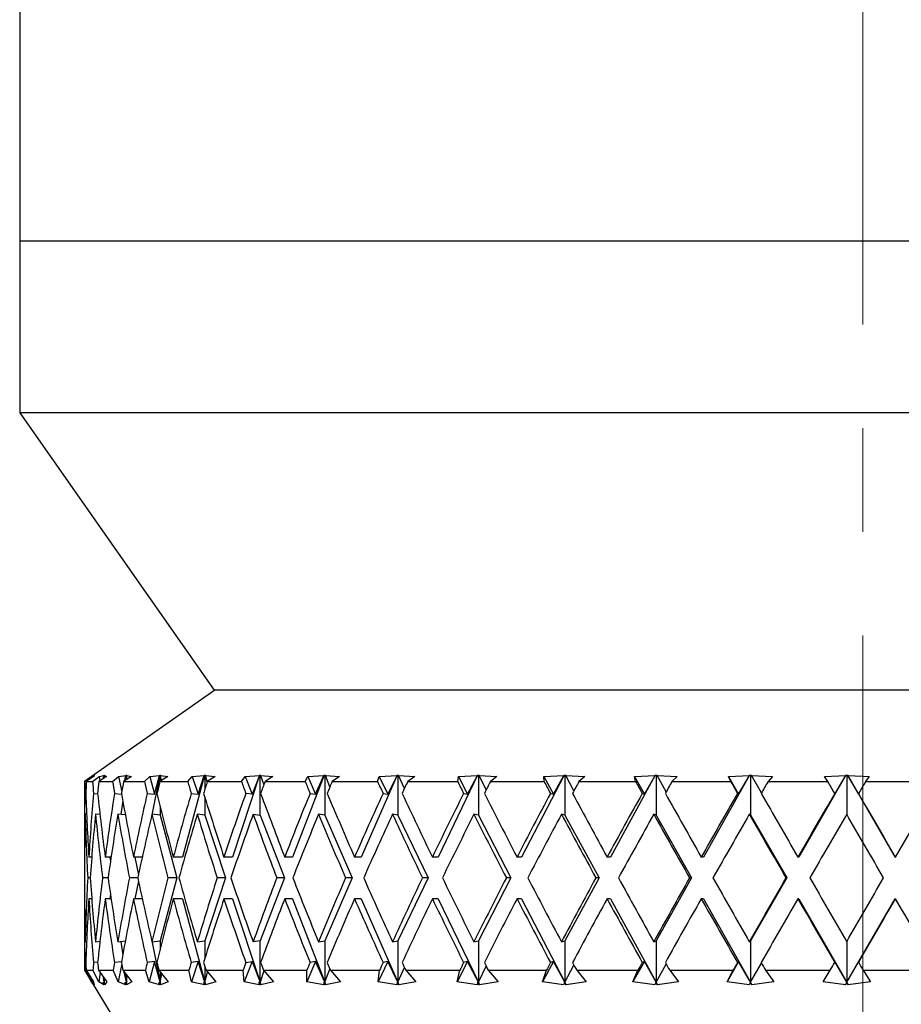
# Model space of a CAD drawing. Header units: inches. Extents: x 2.4 to 40.6, y 0.9 to 32.7.
# Tile 54 of 68: x 36.6 to 37.5, y 10.6 to 11.6. Entities that reach past the tile are written whole.
import ezdxf

# ---------------------------------------------------------------- set-up
doc = ezdxf.new("R2010")
doc.units = ezdxf.units.IN
doc.header["$MEASUREMENT"] = 0
doc.linetypes.add('CENTERX2', pattern=[0.8, 0.5, -0.1, 0.1, -0.1])

msp = doc.modelspace()

# ---------------------------------------------------------------- linework, layer by layer
at = {"color": 7, "linetype": 'CENTERX2', "lineweight": 18}
msp.add_line((37.42218, 9.66044), (37.42218, 24.44656), dxfattribs=at)
at = {"color": 7, "linetype": 'Continuous', "lineweight": 25}
for p, q in [((36.60935, 11.91166), (36.60935, 11.34066)), ((36.60935, 11.34066), (36.60935, 11.17516)), ((37.99256, 11.34066), (36.60935, 11.34066)), ((36.60935, 11.17516), (36.79685, 10.90766)), ((37.93429, 11.17516), (36.60935, 11.17516)), ((36.79752, 10.90766), (36.67185, 10.81966)), ((37.77851, 10.90766), (36.79685, 10.90766)), ((36.67197, 10.81966), (36.6788, 10.82448)), ((36.68062, 10.82448), (36.67352, 10.81966)), ((36.6788, 10.82448), (36.68095, 10.82559)), ((36.6788, 10.82448), (36.67887, 10.82329)), ((36.67961, 10.81966), (36.68594, 10.82448)), ((36.68104, 10.82559), (36.68062, 10.82448)), ((36.68095, 10.82559), (36.68108, 10.82568)), ((36.68116, 10.82568), (36.68104, 10.82559)), ((36.68106, 10.82564), (36.68116, 10.82568)), ((36.68108, 10.82568), (36.68106, 10.82564)), ((36.68106, 10.82564), (36.68106, 10.82561)), ((36.69311, 10.82448), (36.6857, 10.81966)), ((36.68594, 10.82448), (36.69062, 10.82559)), ((36.68594, 10.82448), (36.68651, 10.82018)), ((36.69023, 10.8226), (36.69062, 10.82559)), ((36.69075, 10.82568), (36.69058, 10.82283)), ((36.69062, 10.82559), (36.69075, 10.82568)), ((36.69075, 10.82568), (36.69085, 10.82564)), ((36.69085, 10.82564), (36.69107, 10.82568)), ((36.69085, 10.82564), (36.69085, 10.82301)), ((36.69107, 10.82568), (36.69096, 10.82559)), ((36.69096, 10.82559), (36.69311, 10.82448)), ((36.69111, 10.82317), (36.69096, 10.82559)), ((36.69895, 10.81966), (36.70468, 10.82448)), ((36.70468, 10.82448), (36.71183, 10.82559)), ((36.70468, 10.82448), (36.70768, 10.8096)), ((36.71709, 10.82448), (36.70949, 10.81966)), ((36.71079, 10.82049), (36.71183, 10.82559)), ((36.71196, 10.82568), (36.71132, 10.82082)), ((36.71183, 10.82559), (36.71196, 10.82568)), ((36.71196, 10.82568), (36.71218, 10.82564)), ((36.71218, 10.82564), (36.71251, 10.82568)), ((36.71218, 10.82564), (36.71218, 10.82136)), ((36.71251, 10.82568), (36.71241, 10.82559)), ((36.71241, 10.82559), (36.71709, 10.82448)), ((36.71291, 10.82183), (36.71241, 10.82559)), ((36.72969, 10.81966), (36.73474, 10.82448)), ((36.73474, 10.82448), (36.74423, 10.82559)), ((36.73474, 10.82448), (36.73932, 10.80739)), ((36.74436, 10.82568), (36.73633, 10.78582)), ((36.73932, 10.80739), (36.74423, 10.82559)), ((36.74423, 10.82559), (36.74436, 10.82568)), ((36.74436, 10.82568), (36.74469, 10.82564)), ((36.75219, 10.82448), (36.74451, 10.81966)), ((36.74469, 10.82564), (36.74513, 10.82568)), ((36.74469, 10.82564), (36.74469, 10.81978)), ((36.74513, 10.82568), (36.74504, 10.82559)), ((36.74504, 10.82559), (36.75219, 10.82448)), ((36.74605, 10.82063), (36.74504, 10.82559)), ((36.78745, 10.82568), (36.76629, 10.74667)), ((36.77135, 10.81966), (36.77563, 10.82448)), ((36.77563, 10.82448), (36.78732, 10.82559)), ((36.77563, 10.82448), (36.78127, 10.80739)), ((36.78127, 10.80739), (36.78732, 10.82559)), ((36.78732, 10.82559), (36.78745, 10.82568)), ((36.78745, 10.82568), (36.78789, 10.82564)), ((36.78789, 10.82564), (36.78843, 10.82568)), ((36.78789, 10.82564), (36.78789, 10.81219)), ((36.78843, 10.82568), (36.78835, 10.82559)), ((36.78835, 10.82559), (36.79784, 10.82448)), ((36.79007, 10.81922), (36.78835, 10.82559)), ((36.79784, 10.82448), (36.79021, 10.81966)), ((36.84054, 10.82568), (36.81449, 10.74667)), ((36.82326, 10.81966), (36.82671, 10.82448)), ((36.82671, 10.82448), (36.84041, 10.82559)), ((36.82671, 10.82448), (36.83332, 10.80739)), ((36.84041, 10.82559), (36.83332, 10.80739)), ((36.84041, 10.82559), (36.84054, 10.82568)), ((36.84054, 10.82568), (36.84108, 10.82564)), ((36.84108, 10.82564), (36.84171, 10.82568)), ((36.84108, 10.78731), (36.84108, 10.82564)), ((36.84171, 10.82568), (36.84165, 10.82559)), ((36.84165, 10.82559), (36.85334, 10.82448)), ((36.84165, 10.82559), (36.84469, 10.81646)), ((36.85334, 10.82448), (36.84588, 10.81966)), ((36.9028, 10.82568), (36.87226, 10.74667)), ((36.88462, 10.81966), (36.88718, 10.82448)), ((36.88718, 10.82448), (36.90268, 10.82559)), ((36.88718, 10.82448), (36.89465, 10.80739)), ((36.89465, 10.80739), (36.90268, 10.82559)), ((36.90268, 10.82559), (36.9028, 10.82568)), ((36.9028, 10.82568), (36.90344, 10.82564)), ((36.90344, 10.82564), (36.90415, 10.82568)), ((36.90344, 10.82564), (36.90344, 10.78731)), ((36.90415, 10.82568), (36.9041, 10.82559)), ((36.9041, 10.82559), (36.9178, 10.82448)), ((36.90843, 10.81448), (36.9041, 10.82559)), ((36.9178, 10.82448), (36.91063, 10.81966)), ((36.97325, 10.82568), (36.9387, 10.74667)), ((36.95444, 10.81966), (36.95608, 10.82448)), ((36.95608, 10.82448), (36.97313, 10.82559)), ((36.95608, 10.82448), (36.9643, 10.80739)), ((36.9643, 10.80739), (36.97313, 10.82559)), ((36.97313, 10.82559), (36.97325, 10.82568)), ((36.97325, 10.82568), (36.97396, 10.82564)), ((36.97396, 10.82564), (36.97475, 10.82568)), ((36.97396, 10.82564), (36.97396, 10.78731)), ((36.97475, 10.82568), (36.97472, 10.82559)), ((36.97472, 10.82559), (36.99022, 10.82448)), ((36.98029, 10.81296), (36.97472, 10.82559)), ((36.99022, 10.82448), (36.98344, 10.81966)), ((37.05077, 10.82568), (37.01276, 10.74667)), ((37.03164, 10.81966), (37.03233, 10.82448)), ((37.03233, 10.82448), (37.05066, 10.82559)), ((37.03233, 10.82448), (37.04117, 10.80739)), ((37.04117, 10.80739), (37.05066, 10.82559)), ((37.05066, 10.82559), (37.05077, 10.82568)), ((37.05077, 10.82568), (37.05155, 10.82564)), ((37.05155, 10.82564), (37.0524, 10.82568)), ((37.05155, 10.82564), (37.05155, 10.78731)), ((37.0524, 10.82568), (37.05239, 10.82559)), ((37.05239, 10.82559), (37.06944, 10.82448)), ((37.05912, 10.81171), (37.05239, 10.82559)), ((37.06944, 10.82448), (37.06316, 10.81966)), ((37.13414, 10.82568), (37.09327, 10.74667)), ((37.11472, 10.82448), (37.13404, 10.82559)), ((37.115, 10.81966), (37.11472, 10.82448)), ((37.11472, 10.82448), (37.12404, 10.80739)), ((37.12404, 10.80739), (37.13404, 10.82559)), ((37.13404, 10.82559), (37.13414, 10.82568)), ((37.13414, 10.82568), (37.13499, 10.82564)), ((37.13499, 10.82564), (37.13588, 10.82568)), ((37.13499, 10.82564), (37.13499, 10.78731)), ((37.13588, 10.82568), (37.13588, 10.82559)), ((37.13588, 10.82559), (37.15421, 10.82448)), ((37.14368, 10.81064), (37.13588, 10.82559)), ((37.15421, 10.82448), (37.14854, 10.81966)), ((37.22205, 10.82568), (37.17896, 10.74667)), ((37.20195, 10.82448), (37.22196, 10.82559)), ((37.20319, 10.81966), (37.20195, 10.82448)), ((37.20195, 10.82448), (37.2116, 10.80739)), ((37.2116, 10.80739), (37.22196, 10.82559)), ((37.22196, 10.82559), (37.22205, 10.82568)), ((37.22205, 10.82568), (37.22294, 10.82564)), ((37.22294, 10.82564), (37.22386, 10.82568)), ((37.22294, 10.82564), (37.22294, 10.78731)), ((37.22386, 10.82568), (37.22389, 10.82559)), ((37.22389, 10.82559), (37.24321, 10.82448)), ((37.23263, 10.80968), (37.22389, 10.82559)), ((37.24321, 10.82448), (37.23823, 10.81966)), ((37.31311, 10.82568), (37.26849, 10.74667)), ((37.29265, 10.82448), (37.31304, 10.82559)), ((37.29483, 10.81966), (37.29265, 10.82448)), ((37.29265, 10.82448), (37.30248, 10.80739)), ((37.30248, 10.80739), (37.31304, 10.82559)), ((37.31304, 10.82559), (37.31311, 10.82568)), ((37.31311, 10.82568), (37.31403, 10.82564)), ((37.31403, 10.82564), (37.31497, 10.82568)), ((37.31403, 10.82564), (37.31403, 10.78731)), ((37.31497, 10.82568), (37.31501, 10.82559)), ((37.31501, 10.82559), (37.33503, 10.82448)), ((37.32458, 10.80879), (37.31501, 10.82559)), ((37.33503, 10.82448), (37.33082, 10.81966)), ((37.40589, 10.82568), (37.36043, 10.74667)), ((37.38539, 10.82448), (37.40583, 10.82559)), ((37.38847, 10.81966), (37.38539, 10.82448)), ((37.39524, 10.80739), (37.40583, 10.82559)), ((37.40583, 10.82559), (37.40589, 10.82568)), ((37.40589, 10.82568), (37.40683, 10.82564)), ((37.40683, 10.82564), (37.40777, 10.82568)), ((37.40683, 10.82564), (37.40683, 10.78794)), ((37.40777, 10.82568), (37.40782, 10.82559)), ((37.45334, 10.74667), (37.40777, 10.82568)), ((37.40782, 10.82559), (37.42821, 10.82448)), ((37.41838, 10.80739), (37.40782, 10.82559)), ((37.42821, 10.82448), (37.42484, 10.81966)), ((36.67185, 10.81966), (36.67185, 10.77299)), ((36.67185, 10.81966), (36.67197, 10.81966)), ((36.67352, 10.81966), (36.67961, 10.81966)), ((36.6857, 10.81966), (36.69895, 10.81966)), ((36.70949, 10.81966), (36.72969, 10.81966)), ((36.74451, 10.81966), (36.77135, 10.81966)), ((36.79021, 10.81966), (36.82326, 10.81966)), ((36.84588, 10.81966), (36.88462, 10.81966)), ((36.91063, 10.81966), (36.95444, 10.81966)), ((36.98344, 10.81966), (37.03164, 10.81966)), ((37.06316, 10.81966), (37.115, 10.81966)), ((37.14854, 10.81966), (37.20319, 10.81966)), ((37.23823, 10.81966), (37.29483, 10.81966)), ((37.33082, 10.81966), (37.38847, 10.81966)), ((37.42484, 10.81966), (37.48264, 10.81966)), ((36.67212, 10.80823), (36.67311, 10.80812)), ((36.68059, 10.80823), (36.68451, 10.8078)), ((36.70074, 10.80823), (36.70758, 10.80745)), ((36.73227, 10.80823), (36.73932, 10.80739)), ((36.77467, 10.80823), (36.78127, 10.80739)), ((36.83332, 10.80739), (36.82727, 10.80823)), ((36.88926, 10.80823), (36.89465, 10.80739)), ((36.95964, 10.80823), (36.9643, 10.80739)), ((37.03731, 10.80823), (37.04117, 10.80739)), ((37.12105, 10.80823), (37.12404, 10.80739)), ((37.20953, 10.80823), (37.2116, 10.80739)), ((37.30136, 10.80823), (37.30248, 10.80739)), ((37.39509, 10.80823), (37.39524, 10.80739)), ((37.41822, 10.80823), (37.41838, 10.80739)), ((36.70871, 10.80109), (36.70697, 10.7879)), ((36.74469, 10.79603), (36.74469, 10.78731)), ((36.78789, 10.80426), (36.78789, 10.78731)), ((36.67387, 10.78809), (36.67253, 10.78824)), ((36.68671, 10.78777), (36.68244, 10.78824)), ((36.71119, 10.78742), (36.70401, 10.78824)), ((36.74469, 10.78731), (36.7369, 10.78824)), ((36.74469, 10.78731), (36.76093, 10.72667)), ((36.78789, 10.78731), (36.78059, 10.78824)), ((36.78789, 10.78731), (36.80789, 10.72667)), ((36.8344, 10.78824), (36.84108, 10.78731)), ((36.84108, 10.78731), (36.86453, 10.72667)), ((36.90344, 10.78731), (36.89747, 10.78824)), ((36.90344, 10.78731), (36.92995, 10.72667)), ((36.97396, 10.78731), (36.96881, 10.78824)), ((36.97396, 10.78731), (37.00314, 10.72667)), ((37.05155, 10.78731), (37.04729, 10.78824)), ((37.05155, 10.78731), (37.08292, 10.72667)), ((37.13499, 10.78731), (37.13168, 10.78824)), ((37.13499, 10.78731), (37.16806, 10.72667)), ((37.22294, 10.78731), (37.22065, 10.78824)), ((37.22294, 10.78731), (37.25719, 10.72667)), ((37.31403, 10.78731), (37.31279, 10.78824)), ((37.31403, 10.78731), (37.34892, 10.72667)), ((36.67879, 10.74667), (36.67601, 10.74667)), ((36.69742, 10.74667), (36.69178, 10.74667)), ((36.69623, 10.74667), (36.69679, 10.74244)), ((36.72746, 10.74667), (36.71907, 10.74667)), ((36.72037, 10.74667), (36.72381, 10.72964)), ((36.76629, 10.74667), (36.75743, 10.74667)), ((36.81449, 10.74667), (36.80628, 10.74667)), ((36.87226, 10.74667), (36.86483, 10.74667)), ((36.9387, 10.74667), (36.93217, 10.74667)), ((37.01276, 10.74667), (37.00723, 10.74667)), ((37.09327, 10.74667), (37.08883, 10.74667)), ((37.17896, 10.74667), (37.17568, 10.74667)), ((37.26849, 10.74667), (37.26641, 10.74667)), ((37.36043, 10.74667), (37.3596, 10.74667)), ((37.45334, 10.74667), (37.45377, 10.74667)), ((36.67185, 10.73299), (36.67185, 10.72035)), ((36.67731, 10.72667), (36.67488, 10.72667)), ((36.69451, 10.72667), (36.68922, 10.72667)), ((36.72318, 10.72667), (36.71512, 10.72667)), ((36.72381, 10.72371), (36.72037, 10.70667)), ((36.76093, 10.72667), (36.74469, 10.66603)), ((36.76093, 10.72667), (36.75215, 10.72667)), ((36.80789, 10.72667), (36.78789, 10.66603)), ((36.80789, 10.72667), (36.79975, 10.72667)), ((36.86453, 10.72667), (36.84108, 10.66603)), ((36.86453, 10.72667), (36.85717, 10.72667)), ((36.92995, 10.72667), (36.90344, 10.66603)), ((36.92995, 10.72667), (36.92348, 10.72667)), ((37.00314, 10.72667), (36.97396, 10.66603)), ((37.00314, 10.72667), (36.99766, 10.72667)), ((37.08292, 10.72667), (37.05155, 10.66603)), ((37.08292, 10.72667), (37.07852, 10.72667)), ((37.16806, 10.72667), (37.13499, 10.66603)), ((37.16806, 10.72667), (37.1648, 10.72667)), ((37.25719, 10.72667), (37.22294, 10.66603)), ((37.25719, 10.72667), (37.25514, 10.72667)), ((37.34892, 10.72667), (37.31403, 10.66603)), ((37.34892, 10.72667), (37.3481, 10.72667)), ((36.69679, 10.71091), (36.69623, 10.70667)), ((36.67879, 10.70667), (36.67601, 10.70667)), ((36.69742, 10.70667), (36.69178, 10.70667)), ((36.72746, 10.70667), (36.71907, 10.70667)), ((36.76629, 10.70667), (36.75743, 10.70667)), ((36.76629, 10.70667), (36.78789, 10.62603)), ((36.81449, 10.70667), (36.80628, 10.70667)), ((36.81449, 10.70667), (36.84108, 10.62603)), ((36.87226, 10.70667), (36.86483, 10.70667)), ((36.87226, 10.70667), (36.90344, 10.62603)), ((36.9387, 10.70667), (36.93217, 10.70667)), ((36.9387, 10.70667), (36.97396, 10.62603)), ((37.01276, 10.70667), (37.00723, 10.70667)), ((37.01276, 10.70667), (37.05155, 10.62603)), ((37.09327, 10.70667), (37.08883, 10.70667)), ((37.09327, 10.70667), (37.13499, 10.62603)), ((37.17896, 10.70667), (37.17568, 10.70667)), ((37.17896, 10.70667), (37.22294, 10.62603)), ((37.26849, 10.70667), (37.26641, 10.70667)), ((37.26849, 10.70667), (37.31403, 10.62603)), ((37.36043, 10.70667), (37.3596, 10.70667)), ((37.36043, 10.70667), (37.40683, 10.62603)), ((37.40683, 10.62603), (37.45334, 10.70667)), ((37.45334, 10.70667), (37.45377, 10.70667)), ((36.67185, 10.68035), (36.67185, 10.63766)), ((36.67253, 10.66511), (36.67387, 10.66525)), ((36.68244, 10.66511), (36.68671, 10.66558)), ((36.70401, 10.66511), (36.71119, 10.66592)), ((36.70697, 10.66544), (36.70871, 10.65226)), ((36.73633, 10.66752), (36.74469, 10.62603)), ((36.7369, 10.66511), (36.74469, 10.66603)), ((36.74469, 10.66603), (36.74469, 10.65732)), ((36.78059, 10.66511), (36.78789, 10.66603)), ((36.78789, 10.66603), (36.78789, 10.64908)), ((36.84108, 10.66603), (36.8344, 10.66511)), ((36.84108, 10.62603), (36.84108, 10.66603)), ((36.89747, 10.66511), (36.90344, 10.66603)), ((36.90344, 10.66603), (36.90344, 10.62603)), ((36.96881, 10.66511), (36.97396, 10.66603)), ((36.97396, 10.66603), (36.97396, 10.62603)), ((37.04729, 10.66511), (37.05155, 10.66603)), ((37.05155, 10.66603), (37.05155, 10.62603)), ((37.13168, 10.66511), (37.13499, 10.66603)), ((37.13499, 10.66603), (37.13499, 10.62603)), ((37.22065, 10.66511), (37.22294, 10.66603)), ((37.22294, 10.66603), (37.22294, 10.62603)), ((37.31279, 10.66511), (37.31403, 10.66603)), ((37.31403, 10.66603), (37.31403, 10.62603)), ((37.40683, 10.66541), (37.40683, 10.62603)), ((36.67311, 10.64522), (36.67212, 10.64512)), ((36.68451, 10.64555), (36.68059, 10.64512)), ((36.70758, 10.64589), (36.70074, 10.64512)), ((36.70768, 10.64375), (36.70422, 10.62656)), ((36.73932, 10.64596), (36.73227, 10.64512)), ((36.73932, 10.64596), (36.73412, 10.62656)), ((36.74469, 10.62603), (36.73932, 10.64596)), ((36.78127, 10.64596), (36.77467, 10.64512)), ((36.78127, 10.64596), (36.77487, 10.62656)), ((36.78789, 10.62603), (36.78127, 10.64596)), ((36.83332, 10.64596), (36.82582, 10.62656)), ((36.82727, 10.64512), (36.83332, 10.64596)), ((36.83332, 10.64596), (36.84108, 10.62603)), ((36.89465, 10.64596), (36.88617, 10.62656)), ((36.89465, 10.64596), (36.88926, 10.64512)), ((36.90344, 10.62603), (36.89465, 10.64596)), ((36.9643, 10.64596), (36.95497, 10.62656)), ((36.9643, 10.64596), (36.95964, 10.64512)), ((36.97396, 10.62603), (36.9643, 10.64596)), ((37.04117, 10.64596), (37.03113, 10.62656)), ((37.04117, 10.64596), (37.03731, 10.64512)), ((37.05155, 10.62603), (37.04117, 10.64596)), ((37.12404, 10.64596), (37.11346, 10.62656)), ((37.12404, 10.64596), (37.12105, 10.64512)), ((37.13499, 10.62603), (37.12404, 10.64596)), ((37.2116, 10.64596), (37.20064, 10.62656)), ((37.2116, 10.64596), (37.20953, 10.64512)), ((37.22294, 10.62603), (37.2116, 10.64596)), ((37.22294, 10.62603), (37.23263, 10.64367)), ((37.30248, 10.64596), (37.29132, 10.62656)), ((37.30248, 10.64596), (37.30136, 10.64512)), ((37.31403, 10.62603), (37.30248, 10.64596)), ((37.31403, 10.62603), (37.32458, 10.64455)), ((37.39524, 10.64596), (37.39509, 10.64512)), ((37.40683, 10.62603), (37.39524, 10.64596)), ((37.40683, 10.62603), (37.41838, 10.64596)), ((37.41838, 10.64596), (37.41822, 10.64512)), ((36.67185, 10.63766), (37.02185, 10.06266)), ((36.67185, 10.63766), (36.67202, 10.63766)), ((36.67866, 10.62656), (36.67202, 10.63766)), ((36.67337, 10.63766), (36.68059, 10.62656)), ((36.67337, 10.63766), (36.67994, 10.63766)), ((36.68563, 10.62656), (36.67994, 10.63766)), ((36.68526, 10.63766), (36.69325, 10.62656)), ((36.68526, 10.63766), (36.69957, 10.63766)), ((36.68682, 10.6355), (36.68563, 10.62656)), ((36.70422, 10.62656), (36.69957, 10.63766)), ((36.70877, 10.63766), (36.7174, 10.62656)), ((36.70877, 10.63766), (36.73058, 10.63766)), ((36.71218, 10.62603), (36.71018, 10.63584)), ((36.71102, 10.63476), (36.71218, 10.62603)), ((36.73412, 10.62656), (36.73058, 10.63766)), ((36.74352, 10.63766), (36.75265, 10.62656)), ((36.74352, 10.63766), (36.77249, 10.63766)), ((36.74469, 10.63624), (36.74469, 10.62603)), ((36.74469, 10.62603), (36.74636, 10.63421)), ((36.77487, 10.62656), (36.77249, 10.63766)), ((36.78789, 10.64116), (36.78789, 10.62603)), ((36.78789, 10.62603), (36.79053, 10.63583)), ((36.78897, 10.63766), (36.79846, 10.62656)), ((36.78897, 10.63766), (36.82465, 10.63766)), ((36.82582, 10.62656), (36.82465, 10.63766)), ((36.8448, 10.63721), (36.84108, 10.62603)), ((36.84441, 10.63766), (36.8541, 10.62656)), ((36.84441, 10.63766), (36.88622, 10.63766)), ((36.88617, 10.62656), (36.88622, 10.63766)), ((36.90344, 10.62603), (36.90843, 10.63886)), ((36.90894, 10.63766), (36.9187, 10.62656)), ((36.90894, 10.63766), (36.95625, 10.63766)), ((36.95497, 10.62656), (36.95625, 10.63766)), ((36.97396, 10.62603), (36.98029, 10.64039)), ((36.98157, 10.63766), (36.99123, 10.62656)), ((36.98157, 10.63766), (37.03361, 10.63766)), ((37.03113, 10.62656), (37.03361, 10.63766)), ((37.05155, 10.62603), (37.05912, 10.64164)), ((37.06114, 10.63766), (37.07055, 10.62656)), ((37.06114, 10.63766), (37.1171, 10.63766)), ((37.11346, 10.62656), (37.1171, 10.63766)), ((37.13499, 10.62603), (37.14368, 10.64271)), ((37.1464, 10.63766), (37.15541, 10.62656)), ((37.1464, 10.63766), (37.20539, 10.63766)), ((37.20064, 10.62656), (37.20539, 10.63766)), ((37.236, 10.63766), (37.24447, 10.62656)), ((37.236, 10.63766), (37.2971, 10.63766)), ((37.29132, 10.62656), (37.2971, 10.63766)), ((37.32854, 10.63766), (37.33633, 10.62656)), ((37.32854, 10.63766), (37.39077, 10.63766)), ((37.38405, 10.62656), (37.39077, 10.63766)), ((37.42254, 10.63766), (37.42954, 10.62656)), ((37.42254, 10.63766), (37.48494, 10.63766)), ((36.67882, 10.62928), (36.67866, 10.62656)), ((36.68092, 10.62377), (36.67866, 10.62656)), ((36.67969, 10.62589), (36.68068, 10.62599)), ((36.67969, 10.62589), (36.68092, 10.62377)), ((36.68103, 10.62377), (36.67969, 10.62589)), ((36.68059, 10.62656), (36.68103, 10.62377)), ((36.69055, 10.62377), (36.68563, 10.62656)), ((36.6895, 10.62589), (36.69085, 10.62603)), ((36.6895, 10.62589), (36.69055, 10.62377)), ((36.69099, 10.62377), (36.6895, 10.62589)), ((36.69085, 10.62603), (36.69022, 10.63077)), ((36.6906, 10.63025), (36.69085, 10.62603)), ((36.69085, 10.62989), (36.69085, 10.62603)), ((36.69085, 10.62603), (36.69107, 10.62959)), ((36.69085, 10.62603), (36.69099, 10.62377)), ((36.69325, 10.62656), (36.69099, 10.62377)), ((36.71172, 10.62377), (36.70422, 10.62656)), ((36.71087, 10.62589), (36.71218, 10.62603)), ((36.71087, 10.62589), (36.71172, 10.62377)), ((36.71248, 10.62377), (36.71087, 10.62589)), ((36.71218, 10.63328), (36.71218, 10.62603)), ((36.71218, 10.62603), (36.713, 10.63222)), ((36.71218, 10.62603), (36.71248, 10.62377)), ((36.7174, 10.62656), (36.71248, 10.62377)), ((36.74409, 10.62377), (36.73412, 10.62656)), ((36.74344, 10.62589), (36.74469, 10.62603)), ((36.74344, 10.62589), (36.74409, 10.62377)), ((36.74515, 10.62377), (36.74344, 10.62589)), ((36.74469, 10.62603), (36.74515, 10.62377)), ((36.75265, 10.62656), (36.74515, 10.62377)), ((36.78672, 10.62589), (36.78789, 10.62603)), ((36.78672, 10.62589), (36.78714, 10.62377)), ((36.7885, 10.62377), (36.78672, 10.62589)), ((36.78789, 10.62603), (36.7885, 10.62377)), ((36.79846, 10.62656), (36.7885, 10.62377)), ((36.84021, 10.62377), (36.82582, 10.62656)), ((36.84108, 10.62603), (36.84001, 10.62589)), ((36.84001, 10.62589), (36.84021, 10.62377)), ((36.84183, 10.62377), (36.84001, 10.62589)), ((36.84108, 10.62603), (36.84183, 10.62377)), ((36.8541, 10.62656), (36.84183, 10.62377)), ((36.90245, 10.62377), (36.88617, 10.62656)), ((36.90248, 10.62589), (36.90245, 10.62377)), ((36.90248, 10.62589), (36.90344, 10.62603)), ((36.90431, 10.62377), (36.90248, 10.62589)), ((36.90344, 10.62603), (36.90431, 10.62377)), ((36.9187, 10.62656), (36.90431, 10.62377)), ((36.97287, 10.62377), (36.95497, 10.62656)), ((36.97314, 10.62589), (36.97287, 10.62377)), ((36.97314, 10.62589), (36.97396, 10.62603)), ((36.97495, 10.62377), (36.97314, 10.62589)), ((36.97396, 10.62603), (36.97495, 10.62377)), ((36.99123, 10.62656), (36.97495, 10.62377)), ((37.05038, 10.62377), (37.03113, 10.62656)), ((37.05087, 10.62589), (37.05038, 10.62377)), ((37.05087, 10.62589), (37.05155, 10.62603)), ((37.05264, 10.62377), (37.05087, 10.62589)), ((37.05155, 10.62603), (37.05264, 10.62377)), ((37.07055, 10.62656), (37.05264, 10.62377)), ((37.13375, 10.62377), (37.11346, 10.62656)), ((37.13446, 10.62589), (37.13375, 10.62377)), ((37.13446, 10.62589), (37.13499, 10.62603)), ((37.13616, 10.62377), (37.13446, 10.62589)), ((37.13499, 10.62603), (37.13616, 10.62377)), ((37.15541, 10.62656), (37.13616, 10.62377)), ((37.22166, 10.62377), (37.20064, 10.62656)), ((37.22257, 10.62589), (37.22166, 10.62377)), ((37.22257, 10.62589), (37.22294, 10.62603)), ((37.22418, 10.62377), (37.22257, 10.62589)), ((37.22294, 10.62603), (37.22418, 10.62377)), ((37.24447, 10.62656), (37.22418, 10.62377)), ((37.31273, 10.62377), (37.29132, 10.62656)), ((37.31383, 10.62589), (37.31273, 10.62377)), ((37.31383, 10.62589), (37.31403, 10.62603)), ((37.31531, 10.62377), (37.31383, 10.62589)), ((37.31403, 10.62603), (37.31531, 10.62377)), ((37.33633, 10.62656), (37.31531, 10.62377)), ((37.40552, 10.62377), (37.38405, 10.62656)), ((37.40552, 10.62377), (37.40683, 10.62603)), ((37.4068, 10.62589), (37.40552, 10.62377)), ((37.4068, 10.62589), (37.40683, 10.62603)), ((37.40813, 10.62377), (37.4068, 10.62589)), ((37.40683, 10.62603), (37.40813, 10.62377)), ((37.42954, 10.62656), (37.40813, 10.62377))]:
    msp.add_line(p, q, dxfattribs=at)
for centre, major_axis, ratio, start_param, end_param in [((37.42185, 10.70667), (-0.11724, 1.29731), 0.571012, 1.432154, 1.440982), ((37.42185, 10.70667), (-0.02278, 1.29897), 0.577113, 1.473587, 1.482415), ((37.42185, 10.70667), (-0.24688, 1.29197), 0.548156, 1.379342, 1.38817), ((37.42185, 10.70667), (0.11724, 1.29731), 0.571012, 1.535265, 1.544093), ((37.42185, 10.70667), (-0.35866, 1.28598), 0.512201, 1.341816, 1.350644), ((37.42185, 10.70667), (0.24688, 1.29197), 0.548156, 1.588076, 1.596904), ((37.42185, 10.70667), (-0.45117, 1.28181), 0.467404, 1.320654, 1.329482), ((37.42185, 10.70667), (0.35866, 1.28598), 0.512201, 1.625603, 1.634431), ((37.42185, 10.70667), (-0.52637, 1.28033), 0.417283, 1.31381, 1.322639), ((37.42185, 10.70667), (0.45117, 1.28181), 0.467404, 1.646765, 1.655593), ((37.42185, 10.70667), (-0.58707, 1.28131), 0.364265, 1.318334, 1.327162), ((37.42185, 10.70667), (0.52637, 1.28033), 0.417283, 1.653608, 1.662436), ((37.42185, 10.70667), (-0.63577, 1.28401), 0.30986, 1.331471, 1.3403), ((37.42185, 10.70667), (0.58707, 1.28131), 0.364265, 1.649084, 1.657912), ((37.42185, 10.70667), (-0.67435, 1.28761), 0.254937, 1.350978, 1.359807), ((37.42185, 10.70667), (0.63577, 1.28401), 0.30986, 1.635947, 1.644775), ((37.42185, 10.70667), (-0.70415, 1.29139), 0.199955, 1.37511, 1.383938), ((37.42185, 10.70667), (0.67435, 1.28761), 0.254937, 1.61644, 1.625268), ((37.42185, 10.70667), (-0.72608, 1.29476), 0.145117, 1.402508, 1.411336), ((37.42185, 10.70667), (0.70415, 1.29139), 0.199955, 1.592309, 1.601137), ((37.42185, 10.70667), (-0.74076, 1.29731), 0.090474, 1.432095, 1.440923), ((37.42185, 10.70667), (0.72608, 1.29476), 0.145117, 1.56491, 1.573738), ((37.42185, 10.70667), (-0.74854, 1.29876), 0.035986, 1.462972, 1.4718), ((37.42185, 10.70667), (0.74076, 1.29731), 0.090474, 1.535324, 1.544152), ((37.42185, 10.70667), (-0.74962, 1.29896), 0.018434, 4.78001, 4.788838), ((37.42185, 10.70667), (0.74854, 1.29876), 0.035986, 1.504447, 1.513275), ((37.42185, 10.74667), (-0.02278, 1.29897), 0.577113, 1.513269, 1.555812), ((37.42185, 10.74667), (-0.11724, 1.29731), 0.571012, 1.471836, 1.519241), ((37.42185, 10.74667), (0.11724, 1.29731), 0.571012, 1.574947, 1.622352), ((37.42185, 10.74667), (-0.24688, 1.29197), 0.548156, 1.419025, 1.466429), ((37.42185, 10.74667), (0.24688, 1.29197), 0.548156, 1.627758, 1.675163), ((37.42185, 10.74667), (-0.35866, 1.28598), 0.512201, 1.381498, 1.428903), ((37.42185, 10.74667), (0.35866, 1.28598), 0.512201, 1.665285, 1.71269), ((37.42185, 10.74667), (-0.45117, 1.28181), 0.467404, 1.360336, 1.407741), ((37.42185, 10.74667), (0.45117, 1.28181), 0.467404, 1.686447, 1.733852), ((37.42185, 10.74667), (-0.52637, 1.28033), 0.417283, 1.353493, 1.400897), ((37.42185, 10.74667), (0.52637, 1.28033), 0.417283, 1.69329, 1.740695), ((37.42185, 10.74667), (-0.58707, 1.28131), 0.364265, 1.358017, 1.405421), ((37.42185, 10.74667), (0.58707, 1.28131), 0.364265, 1.688766, 1.736171), ((37.42185, 10.74667), (-0.63577, 1.28401), 0.30986, 1.371154, 1.418558), ((37.42185, 10.74667), (0.63577, 1.28401), 0.30986, 1.675629, 1.723034), ((37.42185, 10.74667), (-0.67435, 1.28761), 0.254937, 1.390661, 1.438066), ((37.42185, 10.74667), (0.67435, 1.28761), 0.254937, 1.656122, 1.703527), ((37.42185, 10.74667), (-0.70415, 1.29139), 0.199955, 1.414792, 1.462197), ((37.42185, 10.74667), (0.70415, 1.29139), 0.199955, 1.631991, 1.679396), ((37.42185, 10.74667), (-0.72608, 1.29476), 0.145117, 1.442191, 1.489595), ((37.42185, 10.74667), (0.72608, 1.29476), 0.145117, 1.604592, 1.651997), ((37.42185, 10.74667), (-0.74076, 1.29731), 0.090474, 1.471777, 1.519182), ((37.42185, 10.74667), (0.74076, 1.29731), 0.090474, 1.575006, 1.622411), ((37.42185, 10.74667), (-0.74854, 1.29876), 0.035986, 1.502654, 1.550059), ((37.42185, 10.74667), (0.74854, 1.29876), 0.035986, 1.544129, 1.591534), ((37.42185, 10.74667), (-0.74962, 1.29896), 0.018434, 4.701751, 4.749156), ((37.42185, 10.74667), (0.74962, 1.29896), 0.018434, 4.723027, 4.770432), ((37.42185, 10.70667), (-0.02278, 1.29897), 0.577113, 1.497842, 1.540412), ((37.42185, 10.70667), (-0.11724, 1.29731), 0.571012, 1.456409, 1.503844), ((37.42185, 10.70667), (0.11724, 1.29731), 0.571012, 1.55952, 1.606955), ((37.42185, 10.70667), (-0.24688, 1.29197), 0.548156, 1.403598, 1.451033), ((37.42185, 10.70667), (0.24688, 1.29197), 0.548156, 1.612331, 1.659767), ((37.42185, 10.70667), (-0.35866, 1.28598), 0.512201, 1.366071, 1.413506), ((37.42185, 10.70667), (0.35866, 1.28598), 0.512201, 1.649858, 1.697293), ((37.42185, 10.70667), (-0.45117, 1.28181), 0.467404, 1.344909, 1.392344), ((37.42185, 10.70667), (0.45117, 1.28181), 0.467404, 1.67102, 1.718455), ((37.42185, 10.70667), (-0.52637, 1.28033), 0.417283, 1.338066, 1.385501), ((37.42185, 10.70667), (0.52637, 1.28033), 0.417283, 1.677863, 1.725299), ((37.42185, 10.70667), (-0.58707, 1.28131), 0.364265, 1.34259, 1.390025), ((37.42185, 10.70667), (0.58707, 1.28131), 0.364265, 1.673339, 1.720775), ((37.42185, 10.70667), (-0.63577, 1.28401), 0.30986, 1.355727, 1.403162), ((37.42185, 10.70667), (0.63577, 1.28401), 0.30986, 1.660202, 1.707638), ((37.42185, 10.70667), (-0.67435, 1.28761), 0.254937, 1.375234, 1.422669), ((37.42185, 10.70667), (0.67435, 1.28761), 0.254937, 1.640695, 1.68813), ((37.42185, 10.70667), (-0.70415, 1.29139), 0.199955, 1.399365, 1.4468), ((37.42185, 10.70667), (0.70415, 1.29139), 0.199955, 1.616564, 1.663999), ((37.42185, 10.70667), (-0.72608, 1.29476), 0.145117, 1.426764, 1.474199), ((37.42185, 10.70667), (0.72608, 1.29476), 0.145117, 1.589165, 1.636601), ((37.42185, 10.70667), (-0.74076, 1.29731), 0.090474, 1.45635, 1.503785), ((37.42185, 10.70667), (0.74076, 1.29731), 0.090474, 1.559579, 1.607014), ((37.42185, 10.70667), (-0.74854, 1.29876), 0.035986, 1.487227, 1.534662), ((37.42185, 10.70667), (0.74854, 1.29876), 0.035986, 1.528702, 1.576137), ((37.42185, 10.70667), (-0.74962, 1.29896), 0.018434, 4.717148, 4.764583), ((37.42185, 10.74667), (0.02278, 1.29897), 0.577113, 1.60118, 1.643751), ((37.42185, 10.74667), (0.11724, 1.29731), 0.571012, 1.637748, 1.685184), ((37.42185, 10.74667), (-0.11724, 1.29731), 0.571012, 1.534637, 1.582073), ((37.42185, 10.74667), (0.24688, 1.29197), 0.548156, 1.69056, 1.737995), ((37.42185, 10.74667), (-0.24688, 1.29197), 0.548156, 1.481826, 1.529261), ((37.42185, 10.74667), (0.35866, 1.28598), 0.512201, 1.728087, 1.775522), ((37.42185, 10.74667), (-0.35866, 1.28598), 0.512201, 1.444299, 1.491735), ((37.42185, 10.74667), (0.45117, 1.28181), 0.467404, 1.749248, 1.796684), ((37.42185, 10.74667), (-0.45117, 1.28181), 0.467404, 1.423138, 1.470573), ((37.42185, 10.74667), (0.52637, 1.28033), 0.417283, 1.756092, 1.803527), ((37.42185, 10.74667), (-0.52637, 1.28033), 0.417283, 1.416294, 1.463729), ((37.42185, 10.74667), (0.58707, 1.28131), 0.364265, 1.751568, 1.799003), ((37.42185, 10.74667), (-0.58707, 1.28131), 0.364265, 1.420818, 1.468253), ((37.42185, 10.74667), (0.63577, 1.28401), 0.30986, 1.738431, 1.785866), ((37.42185, 10.74667), (-0.63577, 1.28401), 0.30986, 1.433955, 1.48139), ((37.42185, 10.74667), (0.67435, 1.28761), 0.254937, 1.718924, 1.766359), ((37.42185, 10.74667), (-0.67435, 1.28761), 0.254937, 1.453462, 1.500897), ((37.42185, 10.74667), (0.70415, 1.29139), 0.199955, 1.694793, 1.742228), ((37.42185, 10.74667), (-0.70415, 1.29139), 0.199955, 1.477593, 1.525029), ((37.42185, 10.74667), (0.72608, 1.29476), 0.145117, 1.667394, 1.714829), ((37.42185, 10.74667), (-0.72608, 1.29476), 0.145117, 1.504992, 1.552427), ((37.42185, 10.74667), (0.74076, 1.29731), 0.090474, 1.637807, 1.685243), ((37.42185, 10.74667), (-0.74076, 1.29731), 0.090474, 1.534579, 1.582014), ((37.42185, 10.74667), (0.74854, 1.29876), 0.035986, 1.60693, 1.654366), ((37.42185, 10.74667), (-0.74854, 1.29876), 0.035986, 1.565456, 1.612891), ((37.42185, 10.74667), (0.74962, 1.29896), 0.018434, 4.660195, 4.70763), ((37.42185, 10.70667), (0.02278, 1.29897), 0.577113, 1.585781, 1.628324), ((37.42185, 10.70667), (0.11724, 1.29731), 0.571012, 1.622352, 1.669757), ((37.42185, 10.70667), (-0.11724, 1.29731), 0.571012, 1.519241, 1.566646), ((37.42185, 10.70667), (0.24688, 1.29197), 0.548156, 1.675163, 1.722568), ((37.42185, 10.70667), (-0.24688, 1.29197), 0.548156, 1.466429, 1.513834), ((37.42185, 10.70667), (0.35866, 1.28598), 0.512201, 1.71269, 1.760095), ((37.42185, 10.70667), (-0.35866, 1.28598), 0.512201, 1.428903, 1.476308), ((37.42185, 10.70667), (0.45117, 1.28181), 0.467404, 1.733852, 1.781256), ((37.42185, 10.70667), (-0.45117, 1.28181), 0.467404, 1.407741, 1.455146), ((37.42185, 10.70667), (0.52637, 1.28033), 0.417283, 1.740695, 1.7881), ((37.42185, 10.70667), (-0.52637, 1.28033), 0.417283, 1.400897, 1.448302), ((37.42185, 10.70667), (0.58707, 1.28131), 0.364265, 1.736171, 1.783576), ((37.42185, 10.70667), (-0.58707, 1.28131), 0.364265, 1.405421, 1.452826), ((37.42185, 10.70667), (0.63577, 1.28401), 0.30986, 1.723034, 1.770439), ((37.42185, 10.70667), (-0.63577, 1.28401), 0.30986, 1.418558, 1.465963), ((37.42185, 10.70667), (0.67435, 1.28761), 0.254937, 1.703527, 1.750932), ((37.42185, 10.70667), (-0.67435, 1.28761), 0.254937, 1.438066, 1.48547), ((37.42185, 10.70667), (0.70415, 1.29139), 0.199955, 1.679396, 1.726801), ((37.42185, 10.70667), (-0.70415, 1.29139), 0.199955, 1.462197, 1.509602), ((37.42185, 10.70667), (0.72608, 1.29476), 0.145117, 1.651997, 1.699402), ((37.42185, 10.70667), (-0.72608, 1.29476), 0.145117, 1.489595, 1.537), ((37.42185, 10.70667), (0.74076, 1.29731), 0.090474, 1.622411, 1.669816), ((37.42185, 10.70667), (-0.74076, 1.29731), 0.090474, 1.519182, 1.566587), ((37.42185, 10.70667), (0.74854, 1.29876), 0.035986, 1.591534, 1.638939), ((37.42185, 10.70667), (-0.74854, 1.29876), 0.035986, 1.550059, 1.597464), ((37.42185, 10.70667), (0.74962, 1.29896), 0.018434, 4.675622, 4.723027), ((37.42185, 10.70667), (-0.74962, 1.29896), 0.018434, 4.654346, 4.701751), ((37.42185, 10.74667), (0.11724, 1.29731), 0.571012, 1.700611, 1.706369), ((37.42185, 10.74667), (0.02278, 1.29897), 0.577113, 1.659178, 1.664936), ((37.42185, 10.74667), (0.24688, 1.29197), 0.548156, 1.753422, 1.759181), ((37.42185, 10.74667), (-0.11724, 1.29731), 0.571012, 1.5975, 1.603258), ((37.42185, 10.74667), (0.35866, 1.28598), 0.512201, 1.790949, 1.796707), ((37.42185, 10.74667), (-0.24688, 1.29197), 0.548156, 1.544688, 1.550447), ((37.42185, 10.74667), (0.45117, 1.28181), 0.467404, 1.812111, 1.817869), ((37.42185, 10.74667), (-0.35866, 1.28598), 0.512201, 1.507162, 1.51292), ((37.42185, 10.74667), (0.52637, 1.28033), 0.417283, 1.818954, 1.824713), ((37.42185, 10.74667), (-0.45117, 1.28181), 0.467404, 1.486, 1.491758), ((37.42185, 10.74667), (0.58707, 1.28131), 0.364265, 1.81443, 1.820189), ((37.42185, 10.74667), (-0.52637, 1.28033), 0.417283, 1.479156, 1.484915), ((37.42185, 10.74667), (0.63577, 1.28401), 0.30986, 1.801293, 1.807052), ((37.42185, 10.74667), (-0.58707, 1.28131), 0.364265, 1.48368, 1.489439), ((37.42185, 10.74667), (0.67435, 1.28761), 0.254937, 1.781786, 1.787545), ((37.42185, 10.74667), (-0.63577, 1.28401), 0.30986, 1.496817, 1.502576), ((37.42185, 10.74667), (0.70415, 1.29139), 0.199955, 1.757655, 1.763413), ((37.42185, 10.74667), (-0.67435, 1.28761), 0.254937, 1.516324, 1.522083), ((37.42185, 10.74667), (0.72608, 1.29476), 0.145117, 1.730256, 1.736015), ((37.42185, 10.74667), (-0.70415, 1.29139), 0.199955, 1.540456, 1.546214), ((37.42185, 10.74667), (0.74076, 1.29731), 0.090474, 1.70067, 1.706428), ((37.42185, 10.74667), (-0.72608, 1.29476), 0.145117, 1.567854, 1.573613), ((37.42185, 10.74667), (0.74854, 1.29876), 0.035986, 1.669793, 1.675551), ((37.42185, 10.74667), (-0.74076, 1.29731), 0.090474, 1.597441, 1.603199), ((37.42185, 10.74667), (0.74962, 1.29896), 0.018434, 4.639009, 4.644768), ((37.42185, 10.74667), (-0.74854, 1.29876), 0.035986, 1.628318, 1.634076)]:
    msp.add_ellipse(centre, major_axis=major_axis, ratio=ratio, start_param=start_param, end_param=end_param, dxfattribs=at)
msp.add_open_spline([(36.78714, 10.62377), (36.78468, 10.62426), (36.78058, 10.62507), (36.77649, 10.62614), (36.77487, 10.62656)], degree=3, knots=[0, 0, 0, 0, 0.601711, 1, 1, 1, 1], dxfattribs=at)

doc.saveas('drawing.dxf')
